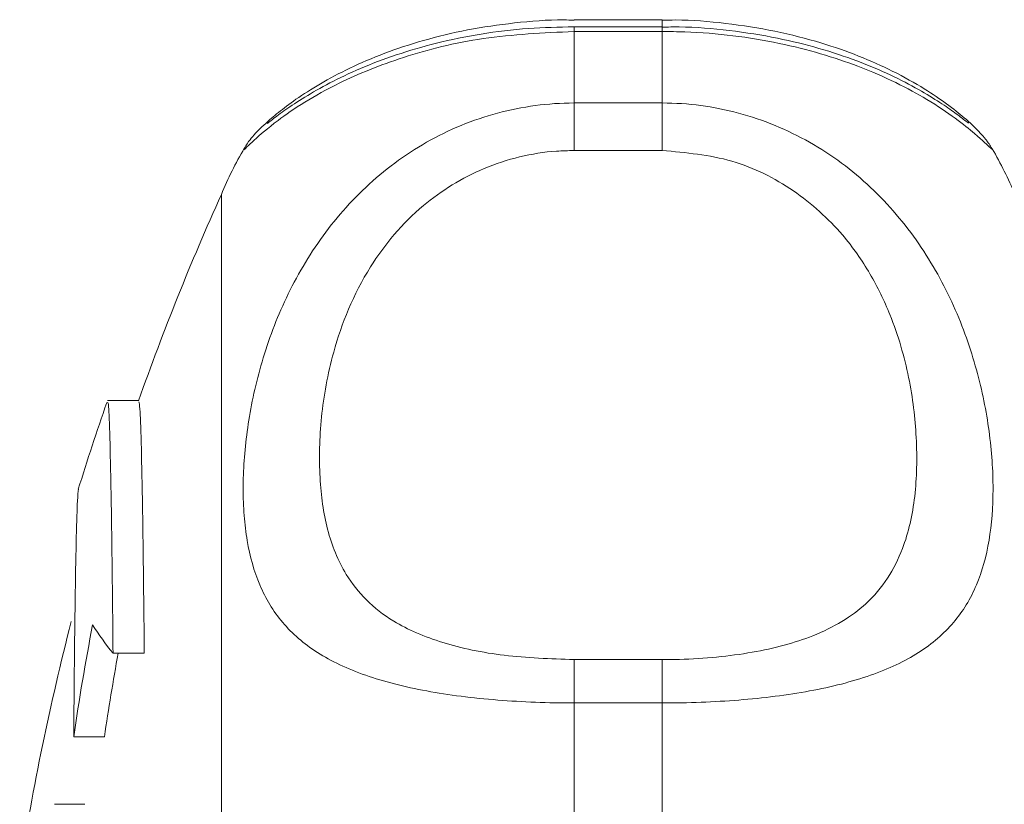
# Model space of a CAD drawing. Header units: millimetres. Extents: x 104 to 691, y -53 to 667.
# Tile 5 of 29: x 106 to 139, y 41 to 68. Entities that reach past the tile are written whole.
import ezdxf

# ---------------------------------------------------------------- set-up
doc = ezdxf.new("R2010")
doc.units = ezdxf.units.MM

msp = doc.modelspace()

# ---------------------------------------------------------------- linework, layer by layer
at = {"color": 7, "linetype": 'Continuous', "lineweight": 15}
for p, q in [((127.362, 68.118), (124.362, 68.118)), ((127.362, 67.885), (124.362, 67.885)), ((124.362, 67.721), (124.362, 65.29)), ((127.362, 67.721), (124.362, 67.721)), ((127.362, 65.29), (127.362, 67.721)), ((124.362, 65.29), (124.362, 63.673)), ((124.362, 65.29), (127.362, 65.29)), ((127.362, 65.29), (127.362, 63.673)), ((113.157, 63.741), (113.162, 63.748)), ((127.362, 63.673), (124.362, 63.673)), ((112.362, -11.818), (112.362, 62.182)), ((109.553, 55.175), (108.493, 55.175)), ((108.677, 46.578), (109.74, 46.578)), ((124.362, 46.359), (124.362, 44.884)), ((124.362, 46.359), (127.362, 46.359)), ((127.362, 46.359), (127.362, 44.884)), ((106.728, 45.539), (106.737, 45.539)), ((124.362, 44.884), (124.362, 39.114)), ((127.362, 44.884), (124.362, 44.884)), ((127.362, 39.114), (127.362, 44.884)), ((107.338, 43.731), (108.384, 43.731)), ((106.683, 41.438), (107.721, 41.438))]:
    msp.add_line(p, q, dxfattribs=at)
at = {"color": 8, "linetype": 'Continuous', "lineweight": 15}
for p, q in [((127.362, 68.118), (127.362, 67.885)), ((124.362, 67.885), (124.362, 67.721)), ((127.362, 67.885), (127.362, 67.721))]:
    msp.add_line(p, q, dxfattribs=at)
at = {"color": 7, "linetype": 'Continuous', "lineweight": 15}
for centre, radius, start, end in [((124.362, 57.182), 13, 149.6534, 157.3801), ((127.362, 57.182), 13, 22.6199, 30.2612), ((194.405, 25.182), 90, 155.72535, 160.53983), ((194.405, 25.182), 91, 160.80617, 162.75899), ((194.405, 25.182), 90, 165.54384, 171.05098), ((186.693, 32.272), 80.178, 169.01935, 171.78338), ((115.001, 51.853), 8.235, 211.5462, 219.8359), ((186.811, 32.268), 79.261, 169.59874, 171.68427)]:
    msp.add_arc(centre, radius, start, end, dxfattribs=at)
for points, knots in [([(124.363, 68.106), (124.247, 68.11), (123.568, 68.133), (122.331, 68.026), (120.714, 67.794), (119.224, 67.431), (117.872, 66.982), (116.693, 66.473), (115.681, 65.931), (114.879, 65.414), (114.253, 64.933), (113.903, 64.63), (113.65, 64.395), (113.465, 64.19), (113.288, 63.987), (113.179, 63.804), (113.151, 63.755)], [0, 0, 0, 0, 0.018036, 0.105542, 0.19239, 0.280679, 0.367212, 0.457702, 0.550777, 0.648708, 0.742202, 0.844363, 0.914205, 0.960403, 0.989403, 1, 1, 1, 1]), ([(138.587, 63.732), (138.551, 63.791), (138.478, 63.914), (138.385, 64.033), (138.31, 64.127), (138.246, 64.201), (138.062, 64.404), (137.707, 64.744), (137.09, 65.234), (136.297, 65.779), (135.291, 66.348), (134.095, 66.886), (132.756, 67.357), (131.229, 67.752), (129.548, 68.012), (128.235, 68.129), (127.512, 68.108), (127.361, 68.103)], [0, 0, 0, 0, 0.0114704, 0.0236499, 0.0361653, 0.0558589, 0.0979202, 0.2260066, 0.3321073, 0.4284376, 0.5328543, 0.6221187, 0.7068631, 0.7988899, 0.8895564, 0.9770214, 1, 1, 1, 1]), ([(124.362, 67.88), (123.844, 67.87), (122.767, 67.85), (121.181, 67.65), (119.659, 67.338), (118.274, 66.93), (117.051, 66.461), (116.013, 65.965), (115.15, 65.468), (114.523, 65.048), (114.14, 64.763), (113.933, 64.598), (113.923, 64.59), (113.92, 64.587)], [0, 0, 0, 0, 0.08847, 0.183972, 0.279486, 0.375616, 0.473809, 0.574688, 0.678791, 0.788184, 0.898138, 0.963123, 1, 1, 1, 1]), ([(137.78, 64.609), (137.78, 64.609), (137.78, 64.61), (137.63, 64.724), (137.367, 64.923), (136.829, 65.303), (136.106, 65.747), (135.17, 66.236), (134.029, 66.723), (132.731, 67.155), (131.271, 67.52), (129.665, 67.769), (128.323, 67.891), (127.556, 67.874), (127.362, 67.869)], [0, 0, 0, 0, 0.026284, 0.091816, 0.194631, 0.288825, 0.387109, 0.488561, 0.586351, 0.681065, 0.772388, 0.870598, 0.967334, 1, 1, 1, 1]), ([(124.362, 44.884), (123.477, 44.884), (122.611, 44.917), (121.341, 45.018), (120.921, 45.06), (120.115, 45.163), (119.726, 45.223), (118.972, 45.362), (118.606, 45.441), (117.912, 45.619), (117.584, 45.718), (116.653, 46.043), (116.101, 46.304), (115.165, 46.9), (114.775, 47.238), (114.286, 47.815), (114.139, 48.02), (113.881, 48.445), (113.768, 48.667), (113.474, 49.362), (113.334, 49.864), (113.195, 50.683), (113.161, 50.966), (113.115, 51.557), (113.104, 51.862), (113.104, 52.794), (113.149, 53.444), (113.332, 54.795), (113.471, 55.496), (113.77, 56.581), (113.884, 56.946), (114.144, 57.673), (114.288, 58.035), (114.612, 58.755), (114.791, 59.113), (115.187, 59.821), (115.405, 60.174), (116.113, 61.197), (116.653, 61.837), (117.586, 62.713), (117.918, 62.991), (118.61, 63.504), (118.97, 63.739), (119.722, 64.166), (120.115, 64.359), (120.926, 64.693), (121.339, 64.833), (122.179, 65.058), (122.607, 65.144), (123.476, 65.26), (123.919, 65.29), (124.362, 65.29)], [0, 0, 0, 0, 0.0625, 0.0625, 0.09375, 0.09375, 0.125, 0.125, 0.15625, 0.15625, 0.1875, 0.1875, 0.25, 0.25, 0.3125, 0.3125, 0.34375, 0.34375, 0.375, 0.375, 0.4375, 0.4375, 0.46875, 0.46875, 0.5, 0.5, 0.5625, 0.5625, 0.625, 0.625, 0.65625, 0.65625, 0.6875, 0.6875, 0.71875, 0.71875, 0.75, 0.75, 0.8125, 0.8125, 0.84375, 0.84375, 0.875, 0.875, 0.90625, 0.90625, 0.9375, 0.9375, 0.96875, 0.96875, 1, 1, 1, 1]), ([(127.362, 65.29), (128.247, 65.29), (129.113, 65.174), (130.383, 64.833), (130.803, 64.691), (131.609, 64.359), (131.998, 64.168), (132.752, 63.741), (133.118, 63.502), (133.812, 62.987), (134.14, 62.711), (135.071, 61.836), (135.623, 61.182), (136.559, 59.825), (136.949, 59.117), (137.438, 58.028), (137.585, 57.661), (137.843, 56.936), (137.956, 56.576), (138.25, 55.506), (138.39, 54.807), (138.529, 53.788), (138.563, 53.453), (138.609, 52.794), (138.62, 52.472), (138.62, 51.54), (138.575, 50.959), (138.392, 49.873), (138.253, 49.368), (137.954, 48.664), (137.839, 48.439), (137.58, 48.013), (137.436, 47.812), (137.112, 47.43), (136.933, 47.25), (136.537, 46.908), (136.319, 46.747), (135.611, 46.297), (135.07, 46.043), (134.138, 45.717), (133.806, 45.618), (133.114, 45.44), (132.754, 45.362), (132.002, 45.223), (131.609, 45.163), (130.798, 45.06), (130.385, 45.018), (129.545, 44.951), (129.117, 44.926), (128.248, 44.892), (127.804, 44.884), (127.362, 44.884)], [0, 0, 0, 0, 0.0625, 0.0625, 0.09375, 0.09375, 0.125, 0.125, 0.15625, 0.15625, 0.1875, 0.1875, 0.25, 0.25, 0.3125, 0.3125, 0.34375, 0.34375, 0.375, 0.375, 0.4375, 0.4375, 0.46875, 0.46875, 0.5, 0.5, 0.5625, 0.5625, 0.625, 0.625, 0.65625, 0.65625, 0.6875, 0.6875, 0.71875, 0.71875, 0.75, 0.75, 0.8125, 0.8125, 0.84375, 0.84375, 0.875, 0.875, 0.90625, 0.90625, 0.9375, 0.9375, 0.96875, 0.96875, 1, 1, 1, 1]), ([(124.362, 63.673), (124.164, 63.669), (123.117, 63.644), (121.263, 63.183), (119.019, 61.799), (117.169, 59.584), (116.148, 57.014), (115.711, 54.585), (115.67, 52.552), (115.915, 50.756), (116.46, 49.383), (117.254, 48.369), (118.287, 47.558), (119.829, 46.893), (121.962, 46.442), (123.556, 46.387), (124.362, 46.359)], [0, 0, 0, 0, 0.017506, 0.092617, 0.165614, 0.252546, 0.360089, 0.44392, 0.527841, 0.607176, 0.686352, 0.738344, 0.790251, 0.859559, 0.92903, 1, 1, 1, 1]), ([(127.362, 46.359), (127.56, 46.361), (128.606, 46.371), (130.461, 46.551), (132.705, 47.15), (134.555, 48.276), (135.576, 49.921), (136.013, 51.877), (136.054, 53.842), (135.809, 55.939), (135.264, 57.848), (134.47, 59.495), (133.437, 60.977), (131.895, 62.376), (129.762, 63.46), (128.168, 63.601), (127.362, 63.673)], [0, 0, 0, 0, 0.017505, 0.092617, 0.165614, 0.252546, 0.360089, 0.44392, 0.527841, 0.607176, 0.686352, 0.738344, 0.790251, 0.85956, 0.92903, 1, 1, 1, 1]), ([(108.677, 46.578), (108.666, 47.685), (108.644, 49.932), (108.605, 52.436), (108.563, 54.201), (108.523, 55.141), (108.497, 55.106), (108.486, 55.091)], [0, 0, 0, 0, 0.20748, 0.420977, 0.628462, 0.841964, 1, 1, 1, 1]), ([(109.553, 55.122), (109.565, 55.086), (109.593, 55.006), (109.634, 53.866), (109.676, 51.912), (109.711, 49.443), (109.731, 47.434), (109.74, 46.578)], [0, 0, 0, 0, 0.181386, 0.401724, 0.615853, 0.836192, 1, 1, 1, 1]), ([(107.501, 52.152), (107.489, 52.062), (107.464, 51.873), (107.427, 50.653), (107.391, 48.722), (107.361, 46.374), (107.345, 44.512), (107.338, 43.731)], [0, 0, 0, 0, 0.1954, 0.413129, 0.624723, 0.842452, 1, 1, 1, 1])]:
    msp.add_open_spline(points, degree=3, knots=knots, dxfattribs=at)
at = {"color": 8, "linetype": 'Continuous', "lineweight": 15}
for points, knots in [([(124.362, 67.721), (123.315, 67.673), (121.245, 67.577), (118.485, 66.878), (116.497, 66.064), (115.142, 65.304), (114.121, 64.591), (113.413, 63.977), (113.08, 63.641), (113.139, 63.717), (113.157, 63.741)], [0, 0, 0, 0, 0.147021, 0.290573, 0.43208, 0.533147, 0.637235, 0.782196, 0.932909, 1, 1, 1, 1]), ([(138.581, 63.726), (138.583, 63.716), (138.59, 63.694), (138.14, 64.137), (137.375, 64.757), (136.207, 65.55), (134.28, 66.526), (131.383, 67.392), (128.98, 67.702), (127.619, 67.718), (127.362, 67.721)], [0, 0, 0, 0, 0.115952, 0.273342, 0.376407, 0.481912, 0.657536, 0.80806, 0.963713, 1, 1, 1, 1])]:
    msp.add_open_spline(points, degree=3, knots=knots, dxfattribs=at)

doc.saveas('drawing.dxf')
